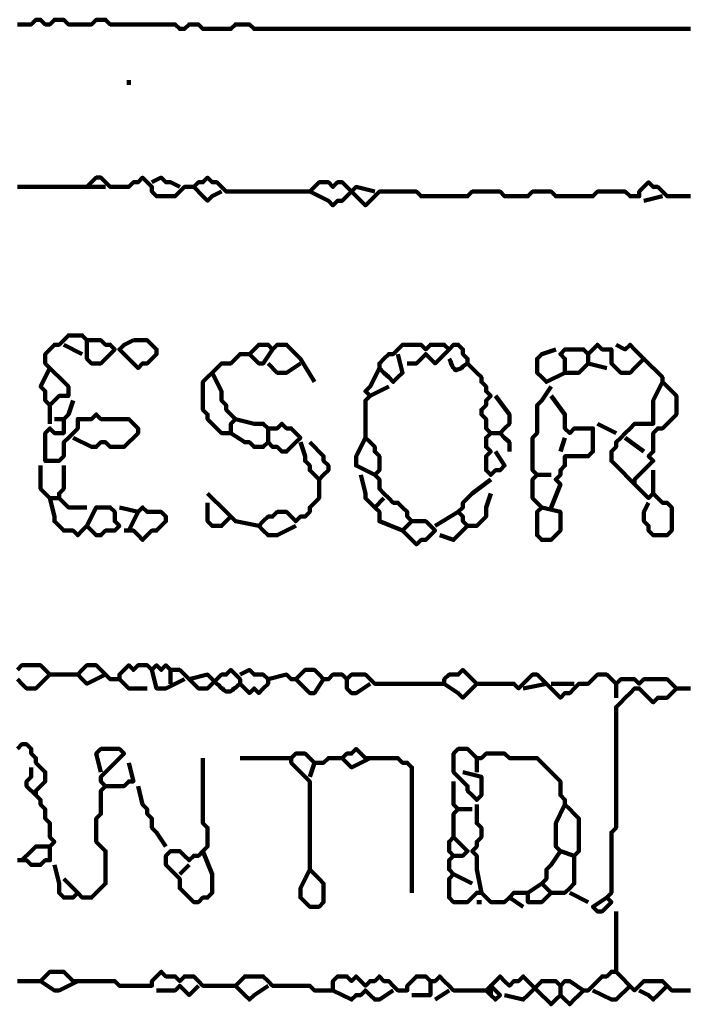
# Model space of a CAD drawing. Header units: metres. Extents: x 1959 to 4131, y 3282 to 4313.
# Tile 54 of 256: x 2126.3 to 2127.63, y 4301.78 to 4303.74. Entities that reach past the tile are written whole.
import ezdxf

# ---------------------------------------------------------------- set-up
doc = ezdxf.new("R2010")
doc.units = ezdxf.units.M
doc.layers.add('P', color=250, linetype='Continuous', lineweight=100)

msp = doc.modelspace()

# ---------------------------------------------------------------- linework, layer by layer
at = {"layer": 'P', "color": 0, "linetype": 'Continuous'}
for points in [[(2126.2907, 4303.7285), (2126.2999, 4303.7285), (2126.3092, 4303.7285), (2126.3184, 4303.7285), (2126.3276, 4303.7378), (2126.3368, 4303.7378), (2126.3461, 4303.7285), (2126.3553, 4303.7285), (2126.3645, 4303.7378), (2126.3738, 4303.7378), (2126.383, 4303.7378), (2126.3922, 4303.7285), (2126.4015, 4303.7285), (2126.4107, 4303.7285), (2126.4199, 4303.7285), (2126.4292, 4303.7285), (2126.4384, 4303.7285), (2126.4476, 4303.7378), (2126.4568, 4303.7378), (2126.4661, 4303.7378), (2126.4753, 4303.7285), (2126.4845, 4303.7285), (2126.4938, 4303.7285), (2126.503, 4303.7285), (2126.5122, 4303.7285), (2126.5215, 4303.7285), (2126.5307, 4303.7285), (2126.5399, 4303.7285), (2126.5492, 4303.7285), (2126.5584, 4303.7285), (2126.5676, 4303.7285), (2126.5768, 4303.7285), (2126.5861, 4303.7285), (2126.5953, 4303.7285), (2126.6045, 4303.7285), (2126.6138, 4303.7193), (2126.623, 4303.7193), (2126.6322, 4303.7285), (2126.6415, 4303.7285), (2126.6507, 4303.7285), (2126.6599, 4303.7193), (2126.6692, 4303.7193), (2126.6784, 4303.7193), (2126.6876, 4303.7193), (2126.6968, 4303.7193), (2126.7061, 4303.7193), (2126.7153, 4303.7193), (2126.7245, 4303.7285), (2126.7338, 4303.7285), (2126.743, 4303.7285), (2126.7522, 4303.7285), (2126.7615, 4303.7193), (2126.7707, 4303.7193), (2126.7799, 4303.7193), (2126.7892, 4303.7193), (2126.7984, 4303.7193), (2126.8076, 4303.7193), (2126.8168, 4303.7193), (2126.8261, 4303.7193), (2126.8353, 4303.7193), (2126.8445, 4303.7193), (2126.8538, 4303.7193), (2126.863, 4303.7193), (2126.8722, 4303.7193), (2126.8815, 4303.7193), (2126.8907, 4303.7193), (2126.8999, 4303.7193), (2126.9092, 4303.7193), (2126.9184, 4303.7193), (2126.9276, 4303.7193), (2126.9368, 4303.7193), (2126.9461, 4303.7193), (2126.9553, 4303.7193), (2126.9645, 4303.7193), (2126.9738, 4303.7193), (2126.983, 4303.7193), (2126.9922, 4303.7193), (2127.0015, 4303.7193), (2127.0107, 4303.7193), (2127.0199, 4303.7193), (2127.0292, 4303.7193), (2127.0384, 4303.7193), (2127.0476, 4303.7193), (2127.0568, 4303.7193), (2127.0661, 4303.7193), (2127.0753, 4303.7193), (2127.0845, 4303.7193), (2127.0938, 4303.7193), (2127.103, 4303.7193), (2127.1122, 4303.7193), (2127.1215, 4303.7193), (2127.1307, 4303.7193), (2127.1399, 4303.7193), (2127.1492, 4303.7193), (2127.1584, 4303.7193), (2127.1676, 4303.7193), (2127.1768, 4303.7193), (2127.1861, 4303.7193), (2127.1953, 4303.7193), (2127.2045, 4303.7193), (2127.2138, 4303.7193), (2127.223, 4303.7193), (2127.2322, 4303.7193), (2127.2415, 4303.7193), (2127.2507, 4303.7193), (2127.2599, 4303.7193), (2127.2692, 4303.7193), (2127.2784, 4303.7193), (2127.2876, 4303.7193), (2127.2968, 4303.7193), (2127.3061, 4303.7193), (2127.3153, 4303.7193), (2127.3245, 4303.7193), (2127.3338, 4303.7193), (2127.343, 4303.7193), (2127.3522, 4303.7193), (2127.3615, 4303.7193), (2127.3707, 4303.7193), (2127.3799, 4303.7193), (2127.3892, 4303.7193), (2127.3984, 4303.7193), (2127.4076, 4303.7193), (2127.4168, 4303.7193), (2127.4261, 4303.7193), (2127.4353, 4303.7193), (2127.4445, 4303.7193), (2127.4538, 4303.7193), (2127.463, 4303.7193), (2127.4722, 4303.7193), (2127.4815, 4303.7193), (2127.4907, 4303.7193), (2127.4999, 4303.7193), (2127.5092, 4303.7193), (2127.5184, 4303.7193), (2127.5276, 4303.7193), (2127.5368, 4303.7193), (2127.5461, 4303.7193), (2127.5553, 4303.7193), (2127.5645, 4303.7193), (2127.5738, 4303.7193), (2127.583, 4303.7193), (2127.5922, 4303.7193), (2127.6015, 4303.7193), (2127.6107, 4303.7193), (2127.6199, 4303.7193), (2127.6292, 4303.7193)], [(2126.5122, 4303.6178), (2126.5122, 4303.6085)], [(2126.2907, 4303.4054), (2126.2999, 4303.4054), (2126.3092, 4303.4054), (2126.3184, 4303.4054), (2126.3276, 4303.4054), (2126.3368, 4303.4054), (2126.3461, 4303.4054), (2126.3553, 4303.4054), (2126.3645, 4303.4054), (2126.3738, 4303.4054), (2126.383, 4303.4054), (2126.3922, 4303.4054), (2126.4015, 4303.4054), (2126.4107, 4303.4054), (2126.4199, 4303.4054), (2126.4292, 4303.4054), (2126.4384, 4303.4147), (2126.4476, 4303.4239), (2126.4568, 4303.4239), (2126.4661, 4303.4147), (2126.4753, 4303.4054), (2126.4845, 4303.4054), (2126.4938, 4303.4054), (2126.503, 4303.4054), (2126.5122, 4303.4054), (2126.5215, 4303.4147), (2126.5307, 4303.4147), (2126.5399, 4303.4239), (2126.5492, 4303.4147), (2126.5584, 4303.4054), (2126.5584, 4303.3962), (2126.5676, 4303.387), (2126.5768, 4303.387), (2126.5861, 4303.387), (2126.5953, 4303.387), (2126.6045, 4303.387), (2126.6138, 4303.3962), (2126.623, 4303.4054), (2126.6322, 4303.4054), (2126.6415, 4303.4054), (2126.6507, 4303.4147), (2126.6599, 4303.4147), (2126.6692, 4303.4239), (2126.6784, 4303.4147), (2126.6876, 4303.4147), (2126.6968, 4303.4054), (2126.7061, 4303.3962), (2126.7153, 4303.3962), (2126.7245, 4303.3962), (2126.7338, 4303.3962), (2126.743, 4303.3962), (2126.7522, 4303.3962), (2126.7615, 4303.3962), (2126.7707, 4303.3962), (2126.7799, 4303.3962), (2126.7892, 4303.3962), (2126.7984, 4303.3962), (2126.8076, 4303.3962), (2126.8168, 4303.3962), (2126.8261, 4303.3962), (2126.8353, 4303.3962), (2126.8445, 4303.3962), (2126.8538, 4303.3962), (2126.863, 4303.3962), (2126.8722, 4303.3962), (2126.8815, 4303.4054), (2126.8907, 4303.4147), (2126.8999, 4303.4147), (2126.9092, 4303.4147), (2126.9184, 4303.4054), (2126.9276, 4303.4147), (2126.9368, 4303.4147), (2126.9461, 4303.4054), (2126.9553, 4303.3962), (2126.9645, 4303.387), (2126.9738, 4303.3778), (2126.983, 4303.3685), (2126.9922, 4303.3778), (2127.0015, 4303.387), (2127.0107, 4303.3962), (2127.0199, 4303.3962), (2127.0292, 4303.3962), (2127.0384, 4303.3962), (2127.0476, 4303.3962), (2127.0568, 4303.3962), (2127.0661, 4303.3962), (2127.0753, 4303.3962), (2127.0845, 4303.3962), (2127.0938, 4303.387), (2127.103, 4303.387), (2127.1122, 4303.387), (2127.1215, 4303.387), (2127.1307, 4303.387), (2127.1399, 4303.387), (2127.1492, 4303.387), (2127.1584, 4303.387), (2127.1676, 4303.387), (2127.1768, 4303.387), (2127.1861, 4303.387), (2127.1953, 4303.3962), (2127.2045, 4303.3962), (2127.2138, 4303.3962), (2127.223, 4303.3962), (2127.2322, 4303.3962), (2127.2415, 4303.3962), (2127.2507, 4303.3962), (2127.2599, 4303.387), (2127.2692, 4303.387), (2127.2784, 4303.387), (2127.2876, 4303.387), (2127.2968, 4303.387), (2127.3061, 4303.387), (2127.3153, 4303.3962), (2127.3245, 4303.3962), (2127.3338, 4303.3962), (2127.343, 4303.3962), (2127.3522, 4303.3962), (2127.3615, 4303.387), (2127.3707, 4303.387), (2127.3799, 4303.387), (2127.3892, 4303.387), (2127.3984, 4303.387), (2127.4076, 4303.387), (2127.4168, 4303.387), (2127.4261, 4303.387), (2127.4353, 4303.387), (2127.4445, 4303.3962), (2127.4538, 4303.3962), (2127.463, 4303.3962), (2127.4722, 4303.3962), (2127.4815, 4303.3962), (2127.4907, 4303.3962), (2127.4999, 4303.3962), (2127.5092, 4303.387), (2127.5184, 4303.387), (2127.5276, 4303.387), (2127.5276, 4303.3962), (2127.5368, 4303.4054), (2127.5461, 4303.4147), (2127.5553, 4303.4054), (2127.5645, 4303.4054), (2127.5738, 4303.3962), (2127.583, 4303.387), (2127.5922, 4303.387), (2127.6015, 4303.387), (2127.6107, 4303.387), (2127.6199, 4303.387), (2127.6292, 4303.387)], [(2126.5584, 4303.4147), (2126.5768, 4303.4239), (2126.5861, 4303.4147), (2126.5953, 4303.4147), (2126.6138, 4303.4054)], [(2126.4292, 4303.4054), (2126.4661, 4303.4054)], [(2126.6415, 4303.4054), (2126.6599, 4303.387), (2126.6692, 4303.3778), (2126.6784, 4303.387), (2126.6968, 4303.3962)], [(2126.8722, 4303.3962), (2126.9092, 4303.3778), (2126.9184, 4303.3685), (2126.9276, 4303.3778), (2126.9368, 4303.3778), (2126.9461, 4303.387), (2126.9553, 4303.3962), (2126.9645, 4303.4054), (2127.0015, 4303.3962)], [(2127.5368, 4303.3778), (2127.5738, 4303.387)], [(2126.3553, 4303.0454), (2126.3368, 4303.0085), (2126.3461, 4302.9993), (2126.3461, 4302.9901), (2126.3461, 4302.9808), (2126.3553, 4302.9716), (2126.3645, 4302.9808), (2126.3738, 4302.9901), (2126.383, 4302.9901), (2126.3922, 4302.9901), (2126.3922, 4302.9993), (2126.3922, 4303.0085), (2126.383, 4303.0178), (2126.3738, 4303.027), (2126.3645, 4303.0362), (2126.3553, 4303.0454), (2126.3461, 4303.0547), (2126.3461, 4303.0639), (2126.3461, 4303.0731), (2126.3553, 4303.0824), (2126.3645, 4303.0916), (2126.3738, 4303.0916), (2126.383, 4303.1008), (2126.3922, 4303.1101), (2126.4015, 4303.1101), (2126.4107, 4303.1101), (2126.4199, 4303.1101), (2126.4292, 4303.1008), (2126.4384, 4303.1008), (2126.4476, 4303.1008), (2126.4568, 4303.1008), (2126.4661, 4303.0916), (2126.4753, 4303.0916), (2126.4845, 4303.0824), (2126.4753, 4303.0731), (2126.4661, 4303.0639), (2126.4568, 4303.0547), (2126.4476, 4303.0547), (2126.4384, 4303.0547), (2126.4292, 4303.0639), (2126.4292, 4303.1008)], [(2126.5215, 4303.1008), (2126.5307, 4303.1008), (2126.5399, 4303.1008), (2126.5492, 4303.1008), (2126.5584, 4303.0916), (2126.5676, 4303.0824), (2126.5676, 4303.0731), (2126.5584, 4303.0639), (2126.5492, 4303.0547), (2126.5399, 4303.0547), (2126.5307, 4303.0454), (2126.5215, 4303.0547), (2126.5122, 4303.0639), (2126.503, 4303.0731), (2126.4938, 4303.0824), (2126.503, 4303.0916), (2126.5215, 4303.1008)], [(2126.383, 4303.0916), (2126.4199, 4303.0731)], [(2126.7984, 4303.0824), (2126.7799, 4303.0547), (2126.7707, 4303.0547), (2126.7615, 4303.0639), (2126.7522, 4303.0731), (2126.7615, 4303.0824), (2126.7707, 4303.0916), (2126.7799, 4303.0916), (2126.7892, 4303.0916), (2126.7984, 4303.0824), (2126.8076, 4303.0916), (2126.8168, 4303.0916), (2126.8261, 4303.0916), (2126.8353, 4303.0824), (2126.8445, 4303.0731), (2126.8538, 4303.0639), (2126.8815, 4303.0178)], [(2127.0476, 4303.0731), (2127.0568, 4303.0362), (2127.0476, 4303.027), (2127.0384, 4303.0178), (2127.0292, 4303.027), (2127.0199, 4303.0362), (2127.0107, 4303.0454), (2127.0107, 4303.0547), (2127.0199, 4303.0639), (2127.0292, 4303.0731), (2127.0384, 4303.0731), (2127.0476, 4303.0824), (2127.0568, 4303.0916), (2127.0661, 4303.0916), (2127.0753, 4303.0916), (2127.0845, 4303.0916), (2127.0938, 4303.0916), (2127.103, 4303.0824), (2127.1122, 4303.0916), (2127.1215, 4303.0916), (2127.1307, 4303.0916), (2127.1399, 4303.0916), (2127.1492, 4303.0824), (2127.1584, 4303.0916), (2127.1676, 4303.0916), (2127.1768, 4303.0824), (2127.1768, 4303.0731), (2127.1861, 4303.0639), (2127.1861, 4303.0547), (2127.1953, 4303.0454), (2127.2045, 4303.0362), (2127.2138, 4303.027), (2127.2138, 4303.0178), (2127.223, 4303.0085), (2127.223, 4302.9993), (2127.2322, 4302.9901), (2127.223, 4302.9808), (2127.223, 4302.9716), (2127.2138, 4302.9624), (2127.2138, 4302.9531), (2127.223, 4302.9439), (2127.223, 4302.9347), (2127.223, 4302.9254), (2127.2322, 4302.9162), (2127.223, 4302.907), (2127.223, 4302.8978), (2127.223, 4302.8885), (2127.2322, 4302.8793), (2127.223, 4302.8701), (2127.223, 4302.8608), (2127.223, 4302.8516), (2127.223, 4302.8424), (2127.2322, 4302.8331), (2127.2415, 4302.8424), (2127.2507, 4302.8424), (2127.2599, 4302.8516), (2127.2415, 4302.8793)], [(2127.1492, 4303.0824), (2127.1215, 4303.0547), (2127.1122, 4303.0639), (2127.103, 4303.0731), (2127.0938, 4303.0639), (2127.0845, 4303.0547), (2127.0661, 4303.0547)], [(2127.3799, 4303.0362), (2127.343, 4303.0178), (2127.3338, 4303.027), (2127.3245, 4303.0362), (2127.3245, 4303.0454), (2127.3245, 4303.0547), (2127.3245, 4303.0639), (2127.3338, 4303.0731), (2127.3615, 4303.0824)], [(2127.463, 4303.0454), (2127.4261, 4303.0547), (2127.4168, 4303.0454), (2127.4076, 4303.0362), (2127.3984, 4303.0362), (2127.3892, 4303.0362), (2127.3799, 4303.0362), (2127.3799, 4303.0454), (2127.3799, 4303.0547), (2127.3799, 4303.0639), (2127.3707, 4303.0731), (2127.3799, 4303.0824), (2127.3892, 4303.0824), (2127.3984, 4303.0824), (2127.4076, 4303.0824), (2127.4168, 4303.0824), (2127.4261, 4303.0731), (2127.4353, 4303.0824), (2127.4445, 4303.0916), (2127.4538, 4303.0824), (2127.463, 4303.0824), (2127.4722, 4303.0824), (2127.4722, 4303.0731), (2127.4722, 4303.0639), (2127.4722, 4303.0547), (2127.4815, 4303.0454), (2127.4907, 4303.0362), (2127.4999, 4303.0362), (2127.5092, 4303.0362), (2127.5184, 4303.0454), (2127.5276, 4303.0547), (2127.5368, 4303.0639), (2127.5276, 4303.0731), (2127.5184, 4303.0824), (2127.5092, 4303.0916), (2127.4999, 4303.0824), (2127.4815, 4303.0916)], [(2126.6784, 4303.0362), (2126.6968, 4302.9993), (2126.6968, 4302.9901), (2126.6968, 4302.9808), (2126.7061, 4302.9716), (2126.7061, 4302.9624), (2126.7153, 4302.9531), (2126.7245, 4302.9439), (2126.7153, 4302.9347), (2126.7153, 4302.9254), (2126.7153, 4302.9162), (2126.7061, 4302.9162), (2126.6968, 4302.9162), (2126.6876, 4302.9254), (2126.6784, 4302.9347), (2126.6692, 4302.9439), (2126.6692, 4302.9531), (2126.6599, 4302.9624), (2126.6599, 4302.9716), (2126.6599, 4302.9808), (2126.6599, 4302.9901), (2126.6599, 4302.9993), (2126.6599, 4303.0085), (2126.6599, 4303.0178), (2126.6692, 4303.027), (2126.6784, 4303.0362), (2126.6876, 4303.0454), (2126.6968, 4303.0547), (2126.7061, 4303.0547), (2126.7153, 4303.0547), (2126.7245, 4303.0639), (2126.7338, 4303.0731), (2126.7522, 4303.0731)], [(2127.1492, 4303.0639), (2127.1522, 4303.0593), (2127.1538, 4303.0547), (2127.1553, 4303.0501), (2127.1568, 4303.047), (2127.1599, 4303.0439), (2127.163, 4303.0408), (2127.1661, 4303.0424), (2127.1707, 4303.0439), (2127.1738, 4303.0454), (2127.1768, 4303.0485), (2127.1815, 4303.0516), (2127.1861, 4303.0547)], [(2127.4261, 4303.0731), (2127.4261, 4303.0547)], [(2127.5368, 4303.0639), (2127.5738, 4303.027), (2127.5738, 4303.0178), (2127.583, 4303.0085), (2127.5922, 4302.9993), (2127.6015, 4302.9901), (2127.6015, 4302.9808), (2127.6015, 4302.9716), (2127.6015, 4302.9624), (2127.6015, 4302.9531), (2127.5922, 4302.9439), (2127.583, 4302.9347), (2127.5738, 4302.9254), (2127.5645, 4302.9254), (2127.5553, 4302.9162), (2127.5553, 4302.907), (2127.5553, 4302.8978), (2127.5553, 4302.8885), (2127.5553, 4302.8793), (2127.5461, 4302.8701), (2127.5553, 4302.8608), (2127.5461, 4302.8516), (2127.5368, 4302.8424), (2127.5276, 4302.8331), (2127.5184, 4302.8239), (2127.5184, 4302.8147), (2127.5276, 4302.8054), (2127.5368, 4302.7962), (2127.5461, 4302.787), (2127.5553, 4302.7962), (2127.5645, 4302.787), (2127.5738, 4302.7778), (2127.583, 4302.7778), (2127.5922, 4302.7685), (2127.5922, 4302.7593), (2127.5922, 4302.7501), (2127.5922, 4302.7408), (2127.5922, 4302.7316), (2127.5922, 4302.7224), (2127.583, 4302.7131), (2127.5738, 4302.7131), (2127.5645, 4302.7131), (2127.5553, 4302.7131), (2127.5461, 4302.7224), (2127.5461, 4302.7316), (2127.5368, 4302.7408), (2127.5368, 4302.7501), (2127.5368, 4302.7593), (2127.5461, 4302.7778)], [(2126.7892, 4303.0547), (2126.8076, 4303.0362), (2126.8168, 4303.0362), (2126.8261, 4303.0362), (2126.8538, 4303.0547)], [(2127.0107, 4303.0454), (2126.9922, 4303.0085), (2126.983, 4302.9993), (2126.9922, 4302.9901), (2126.983, 4302.9808), (2126.983, 4302.9716), (2126.983, 4302.9624), (2126.983, 4302.9531), (2126.983, 4302.9439), (2126.983, 4302.9347), (2126.983, 4302.9254), (2126.983, 4302.9162), (2126.983, 4302.907), (2126.9922, 4302.8978), (2127.0015, 4302.8885), (2127.0015, 4302.8793), (2127.0107, 4302.8701), (2127.0107, 4302.8608), (2127.0107, 4302.8516), (2127.0107, 4302.8424), (2127.0015, 4302.8331), (2127.0107, 4302.8239), (2127.0107, 4302.8147), (2127.0107, 4302.8054), (2127.0199, 4302.7962), (2127.0292, 4302.787), (2127.0384, 4302.7778), (2127.0476, 4302.7778), (2127.0568, 4302.7685), (2127.0661, 4302.7593), (2127.0661, 4302.7501), (2127.0753, 4302.7408), (2127.0661, 4302.7316), (2127.0568, 4302.7224), (2127.0661, 4302.7131), (2127.0753, 4302.7039), (2127.0845, 4302.6947), (2127.0938, 4302.7039), (2127.103, 4302.7039), (2127.1122, 4302.7131), (2127.1215, 4302.7224), (2127.1122, 4302.7316), (2127.103, 4302.7408), (2127.0938, 4302.7408), (2127.0753, 4302.7408)], [(2127.0292, 4303.0085), (2126.9922, 4302.9901)], [(2127.3522, 4303.0085), (2127.3338, 4302.9808), (2127.3245, 4302.9716), (2127.3245, 4302.9624), (2127.3245, 4302.9531), (2127.3245, 4302.9439), (2127.3245, 4302.9347), (2127.3245, 4302.9254), (2127.3245, 4302.9162), (2127.3153, 4302.907), (2127.3153, 4302.8978), (2127.3153, 4302.8885), (2127.3153, 4302.8793), (2127.3153, 4302.8701), (2127.3153, 4302.8608), (2127.3153, 4302.8516), (2127.3153, 4302.8424), (2127.3245, 4302.8331), (2127.3153, 4302.8239), (2127.3153, 4302.8147), (2127.3153, 4302.8054), (2127.3153, 4302.7962), (2127.3153, 4302.787), (2127.3245, 4302.7778), (2127.3338, 4302.7685), (2127.3245, 4302.7593), (2127.3245, 4302.7501), (2127.3245, 4302.7408), (2127.3245, 4302.7316), (2127.3245, 4302.7224), (2127.3245, 4302.7131), (2127.3338, 4302.7039), (2127.343, 4302.7039), (2127.3522, 4302.7039), (2127.3615, 4302.7131), (2127.3707, 4302.7224), (2127.3707, 4302.7316), (2127.3707, 4302.7408), (2127.3707, 4302.7501), (2127.3707, 4302.7593), (2127.3338, 4302.7685)], [(2127.5738, 4303.0178), (2127.5553, 4302.9808), (2127.5553, 4302.9716), (2127.5553, 4302.9624), (2127.5553, 4302.9531), (2127.5553, 4302.9439), (2127.5553, 4302.9347), (2127.5461, 4302.9347), (2127.5368, 4302.9347), (2127.5276, 4302.9347), (2127.5184, 4302.9347), (2127.5092, 4302.9254), (2127.4999, 4302.9162), (2127.4907, 4302.907), (2127.4815, 4302.8978), (2127.4815, 4302.8885), (2127.4722, 4302.8793), (2127.4722, 4302.8701), (2127.4722, 4302.8608), (2127.4815, 4302.8516), (2127.5184, 4302.8147)], [(2126.4015, 4302.9808), (2126.3922, 4302.9531), (2126.383, 4302.9439), (2126.383, 4302.9347), (2126.383, 4302.9254), (2126.383, 4302.9162), (2126.3738, 4302.9162), (2126.3645, 4302.9162), (2126.3553, 4302.9254), (2126.3461, 4302.9162), (2126.3461, 4302.907), (2126.3461, 4302.8978), (2126.3461, 4302.8885), (2126.3461, 4302.8793), (2126.3461, 4302.8701), (2126.3461, 4302.8608), (2126.3553, 4302.8608), (2126.3645, 4302.8608), (2126.3738, 4302.8608), (2126.383, 4302.8701), (2126.383, 4302.8793), (2126.383, 4302.8885), (2126.383, 4302.8978), (2126.3922, 4302.907), (2126.4015, 4302.9162), (2126.4107, 4302.9254), (2126.4107, 4302.9347), (2126.4107, 4302.9439), (2126.4199, 4302.9439), (2126.4292, 4302.9439), (2126.4384, 4302.9439), (2126.4476, 4302.9531), (2126.4568, 4302.9439), (2126.4661, 4302.9439), (2126.4753, 4302.9439), (2126.4845, 4302.9439), (2126.4938, 4302.9439), (2126.503, 4302.9439), (2126.5122, 4302.9439), (2126.5215, 4302.9347), (2126.5307, 4302.9254), (2126.5307, 4302.9162), (2126.5215, 4302.907), (2126.5122, 4302.8978), (2126.503, 4302.8885), (2126.4938, 4302.8885), (2126.4845, 4302.8885), (2126.4753, 4302.8885), (2126.4661, 4302.8978), (2126.4568, 4302.8978), (2126.4476, 4302.8885), (2126.4384, 4302.8885), (2126.4015, 4302.907)], [(2127.2415, 4302.9901), (2127.2692, 4302.9531), (2127.2692, 4302.9439), (2127.2692, 4302.9347), (2127.2599, 4302.9254), (2127.2507, 4302.9162), (2127.2599, 4302.907), (2127.2692, 4302.8978), (2127.2692, 4302.8793)], [(2127.3522, 4302.9901), (2127.3799, 4302.9531), (2127.3799, 4302.9439), (2127.3799, 4302.9347), (2127.3799, 4302.9254), (2127.3892, 4302.9162), (2127.3984, 4302.9254), (2127.4076, 4302.9254), (2127.4168, 4302.9254), (2127.4261, 4302.9254), (2127.4353, 4302.9254), (2127.4353, 4302.9162), (2127.4353, 4302.907), (2127.4353, 4302.8978), (2127.4353, 4302.8885), (2127.4353, 4302.8793), (2127.4261, 4302.8701), (2127.4168, 4302.8701), (2127.4076, 4302.8701), (2127.3984, 4302.8701), (2127.3892, 4302.8701), (2127.3799, 4302.8701), (2127.3799, 4302.8608), (2127.3799, 4302.8516), (2127.3707, 4302.8424), (2127.3707, 4302.8331), (2127.3615, 4302.8239), (2127.3707, 4302.8147), (2127.3522, 4302.7685)], [(2126.3553, 4302.9716), (2126.3553, 4302.9347)], [(2126.3645, 4302.9439), (2126.383, 4302.9439)], [(2126.7245, 4302.9439), (2126.7615, 4302.9347), (2126.7707, 4302.9347), (2126.7799, 4302.9347), (2126.7892, 4302.9254), (2126.7984, 4302.9254), (2126.8076, 4302.9254), (2126.8168, 4302.9347), (2126.8261, 4302.9254), (2126.8353, 4302.9254), (2126.8445, 4302.9162), (2126.8538, 4302.907), (2126.8445, 4302.8978), (2126.8353, 4302.8885), (2126.8261, 4302.8793), (2126.8168, 4302.8793), (2126.8076, 4302.8885), (2126.7984, 4302.8885), (2126.7892, 4302.8978), (2126.7799, 4302.8885), (2126.7707, 4302.8885), (2126.7615, 4302.8885), (2126.7522, 4302.8978), (2126.743, 4302.8978), (2126.7153, 4302.9162)], [(2126.7892, 4302.9254), (2126.7892, 4302.8978)], [(2127.4445, 4302.9347), (2127.4815, 4302.9162)], [(2126.983, 4302.907), (2126.9645, 4302.8701), (2126.9645, 4302.8608), (2126.9645, 4302.8516), (2127.0015, 4302.8331)], [(2127.2322, 4302.9162), (2127.2507, 4302.9162)], [(2127.3799, 4302.907), (2127.3707, 4302.8793)], [(2127.4999, 4302.907), (2127.5368, 4302.8793)], [(2126.8722, 4302.8978), (2126.8999, 4302.8701), (2126.8999, 4302.8608), (2126.9092, 4302.8516), (2126.9092, 4302.8424), (2126.8999, 4302.8331), (2126.8907, 4302.8239), (2126.8815, 4302.8331), (2126.8722, 4302.8424), (2126.8722, 4302.8516), (2126.863, 4302.8608), (2126.863, 4302.8701), (2126.8538, 4302.8978)], [(2126.3368, 4302.8516), (2126.3368, 4302.8147), (2126.3368, 4302.8054), (2126.3461, 4302.7962), (2126.3553, 4302.787), (2126.3645, 4302.787), (2126.3738, 4302.787), (2126.3738, 4302.7962), (2126.383, 4302.8054), (2126.383, 4302.8147), (2126.383, 4302.8239), (2126.383, 4302.8331), (2126.383, 4302.8516)], [(2126.8907, 4302.8239), (2126.8907, 4302.787), (2126.8815, 4302.7778), (2126.8722, 4302.7685), (2126.8722, 4302.7593), (2126.863, 4302.7501), (2126.8538, 4302.7501), (2126.8445, 4302.7408), (2126.8353, 4302.7501), (2126.8261, 4302.7593), (2126.8168, 4302.7593), (2126.8076, 4302.7593), (2126.7984, 4302.7501), (2126.7892, 4302.7501), (2126.7799, 4302.7408), (2126.7707, 4302.7316), (2126.7799, 4302.7224), (2126.7892, 4302.7131), (2126.7984, 4302.7131), (2126.8076, 4302.7131), (2126.8445, 4302.7316)], [(2126.9738, 4302.8331), (2126.983, 4302.7962), (2126.983, 4302.787), (2126.9922, 4302.7778), (2127.0015, 4302.7685), (2127.0107, 4302.7593), (2127.0107, 4302.7501), (2127.0107, 4302.7408), (2127.0568, 4302.7224)], [(2127.2322, 4302.8239), (2127.1953, 4302.7962), (2127.1861, 4302.787), (2127.1768, 4302.7778), (2127.1768, 4302.7685), (2127.1676, 4302.7593), (2127.1768, 4302.7501), (2127.1768, 4302.7408), (2127.1861, 4302.7316), (2127.1768, 4302.7224), (2127.1676, 4302.7131), (2127.1584, 4302.7039), (2127.1307, 4302.7131)], [(2127.3245, 4302.8331), (2127.3522, 4302.8331)], [(2127.5553, 4302.8424), (2127.5553, 4302.7962)], [(2126.3553, 4302.787), (2126.3645, 4302.7501), (2126.3645, 4302.7408), (2126.3738, 4302.7316), (2126.383, 4302.7224), (2126.3922, 4302.7224), (2126.4015, 4302.7224), (2126.4107, 4302.7131), (2126.4199, 4302.7224), (2126.4292, 4302.7316), (2126.4384, 4302.7224), (2126.4476, 4302.7131), (2126.4568, 4302.7131), (2126.4661, 4302.7224), (2126.4753, 4302.7224), (2126.4845, 4302.7224), (2126.4938, 4302.7316), (2126.4845, 4302.7408), (2126.4845, 4302.7501), (2126.4845, 4302.7593), (2126.4753, 4302.7685), (2126.4661, 4302.7685), (2126.4568, 4302.7685), (2126.4476, 4302.7685), (2126.4292, 4302.7316)], [(2126.3738, 4302.787), (2126.3922, 4302.7685), (2126.4015, 4302.7685), (2126.4107, 4302.7685), (2126.4292, 4302.7685)], [(2126.6692, 4302.7962), (2126.7061, 4302.7593), (2126.7153, 4302.7501), (2126.7245, 4302.7408), (2126.7707, 4302.7316)], [(2127.0199, 4302.787), (2127.0015, 4302.7685)], [(2127.2322, 4302.7962), (2127.223, 4302.7685), (2127.223, 4302.7593), (2127.223, 4302.7501), (2127.2138, 4302.7408), (2127.2045, 4302.7316), (2127.1861, 4302.7316)], [(2126.4938, 4302.7685), (2126.5307, 4302.7593), (2126.5399, 4302.7685), (2126.5492, 4302.7593), (2126.5584, 4302.7593), (2126.5676, 4302.7593), (2126.5768, 4302.7593), (2126.5861, 4302.7501), (2126.5861, 4302.7408), (2126.5768, 4302.7316), (2126.5676, 4302.7224), (2126.5584, 4302.7224), (2126.5492, 4302.7131), (2126.5399, 4302.7039), (2126.5307, 4302.7131), (2126.5215, 4302.7224), (2126.503, 4302.7224)], [(2126.6692, 4302.7778), (2126.6692, 4302.7501), (2126.6692, 4302.7408), (2126.6784, 4302.7316), (2126.6876, 4302.7316), (2126.6968, 4302.7316), (2126.7153, 4302.7501)], [(2126.5307, 4302.7593), (2126.5122, 4302.7224)], [(2127.1215, 4302.7316), (2127.1676, 4302.7593)], [(2126.2907, 4302.4454), (2126.2999, 4302.4547), (2126.3092, 4302.4547), (2126.3184, 4302.4547), (2126.3276, 4302.4547), (2126.3368, 4302.4547), (2126.3461, 4302.4454), (2126.3553, 4302.4362), (2126.3461, 4302.427), (2126.3368, 4302.4178), (2126.3276, 4302.4085), (2126.3184, 4302.4085), (2126.3092, 4302.4085), (2126.2999, 4302.4178), (2126.2907, 4302.427)], [(2126.4661, 4302.4362), (2126.4292, 4302.4178), (2126.4199, 4302.427), (2126.4107, 4302.4362), (2126.4199, 4302.4454), (2126.4292, 4302.4547), (2126.4384, 4302.4547), (2126.4476, 4302.4547), (2126.4568, 4302.4454), (2126.4661, 4302.4362), (2126.4753, 4302.427), (2126.4845, 4302.427), (2126.4938, 4302.427), (2126.4938, 4302.4362), (2126.503, 4302.4454), (2126.5122, 4302.4547), (2126.5215, 4302.4454), (2126.5307, 4302.4547), (2126.5399, 4302.4547), (2126.5492, 4302.4547), (2126.5584, 4302.4454), (2126.5676, 4302.4547), (2126.5768, 4302.4454), (2126.5861, 4302.4547), (2126.5953, 4302.4454), (2126.6045, 4302.4454), (2126.6138, 4302.4454), (2126.623, 4302.4362), (2126.6322, 4302.427), (2126.6415, 4302.4178), (2126.6507, 4302.4085), (2126.6599, 4302.4085), (2126.6692, 4302.4085), (2126.6784, 4302.4178), (2126.6876, 4302.427), (2126.6968, 4302.4362), (2126.7061, 4302.4362), (2126.7153, 4302.4454), (2126.7245, 4302.4362), (2126.7338, 4302.427), (2126.7338, 4302.4178), (2126.743, 4302.4085), (2126.7522, 4302.3993), (2126.7615, 4302.4085), (2126.7707, 4302.3993), (2126.7799, 4302.4085), (2126.7892, 4302.4178), (2126.7892, 4302.427), (2126.7799, 4302.4362), (2126.7707, 4302.4362), (2126.7615, 4302.4362), (2126.7522, 4302.4454), (2126.7338, 4302.4362)], [(2126.3553, 4302.4362), (2126.3738, 4302.4362), (2126.383, 4302.4362), (2126.3922, 4302.4362), (2126.4107, 4302.4362)], [(2126.5584, 4302.4454), (2126.5676, 4302.4085), (2126.5768, 4302.4085), (2126.5861, 4302.4085), (2126.623, 4302.427)], [(2126.5953, 4302.4454), (2126.5953, 4302.4178)], [(2126.6322, 4302.427), (2126.6692, 4302.4362), (2126.6784, 4302.427), (2126.6876, 4302.4178), (2126.6922, 4302.4147), (2126.6953, 4302.4101), (2126.6984, 4302.4085), (2126.7015, 4302.4054), (2126.7061, 4302.4024), (2126.7107, 4302.4024), (2126.7138, 4302.4024), (2126.7184, 4302.4054), (2126.7215, 4302.4085), (2126.7245, 4302.4101), (2126.7292, 4302.4147), (2126.7338, 4302.4178)], [(2126.7892, 4302.427), (2126.8261, 4302.4362), (2126.8353, 4302.427), (2126.8445, 4302.427), (2126.8538, 4302.4362), (2126.863, 4302.4454), (2126.8722, 4302.4454), (2126.8815, 4302.4454), (2126.8907, 4302.4362), (2126.8999, 4302.427), (2126.9092, 4302.427), (2126.9184, 4302.4362), (2126.9276, 4302.4362), (2126.9368, 4302.4362), (2126.9461, 4302.427), (2126.9553, 4302.4362), (2126.9645, 4302.4362), (2126.9738, 4302.4362), (2126.983, 4302.4362), (2126.9922, 4302.427), (2127.0015, 4302.4178), (2127.0107, 4302.4178), (2127.0199, 4302.4178), (2127.0292, 4302.4178), (2127.0384, 4302.4178), (2127.0476, 4302.4178), (2127.0568, 4302.4178), (2127.0661, 4302.4178), (2127.0753, 4302.4178), (2127.0845, 4302.4178), (2127.0938, 4302.4178), (2127.103, 4302.4178), (2127.1122, 4302.4178), (2127.1215, 4302.4178), (2127.1307, 4302.4178), (2127.1399, 4302.4178), (2127.1399, 4302.427), (2127.1492, 4302.4362), (2127.1584, 4302.4362), (2127.1676, 4302.4362), (2127.1768, 4302.4454), (2127.1861, 4302.4362), (2127.1953, 4302.427), (2127.2045, 4302.4178), (2127.1953, 4302.4085), (2127.1861, 4302.3993), (2127.1768, 4302.3901), (2127.1676, 4302.3993), (2127.1399, 4302.4178)], [(2127.2045, 4302.4178), (2127.2415, 4302.4178), (2127.2507, 4302.4178), (2127.2599, 4302.4178), (2127.2692, 4302.4178), (2127.2784, 4302.4178), (2127.2876, 4302.4085), (2127.2968, 4302.4178), (2127.3061, 4302.427), (2127.3153, 4302.4362), (2127.3245, 4302.4362), (2127.3338, 4302.427), (2127.343, 4302.4178), (2127.3522, 4302.4085), (2127.3615, 4302.3993), (2127.3707, 4302.3901), (2127.3799, 4302.3993), (2127.3892, 4302.3993), (2127.3984, 4302.4085), (2127.4076, 4302.4178), (2127.4168, 4302.4178), (2127.4261, 4302.4178), (2127.4353, 4302.427), (2127.4445, 4302.4362), (2127.4538, 4302.4362), (2127.463, 4302.4362), (2127.4722, 4302.427), (2127.4815, 4302.4178), (2127.4907, 4302.427), (2127.4999, 4302.427), (2127.5092, 4302.427), (2127.5184, 4302.427), (2127.5276, 4302.4178), (2127.5368, 4302.427), (2127.5461, 4302.427), (2127.5553, 4302.427), (2127.5645, 4302.427), (2127.5738, 4302.427), (2127.583, 4302.427), (2127.5922, 4302.4178), (2127.6015, 4302.4085), (2127.5922, 4302.3993), (2127.583, 4302.3901), (2127.5738, 4302.3901), (2127.5645, 4302.3901), (2127.5553, 4302.3808), (2127.5461, 4302.3901), (2127.5368, 4302.3993), (2127.5276, 4302.4085), (2127.5184, 4302.4085), (2127.5092, 4302.3993), (2127.4999, 4302.3901), (2127.4907, 4302.3808), (2127.4815, 4302.3716), (2127.4815, 4302.3624), (2127.4815, 4302.3531), (2127.4815, 4302.3439), (2127.4815, 4302.3347), (2127.4815, 4302.3254), (2127.4815, 4302.3162), (2127.4815, 4302.307), (2127.4815, 4302.2978), (2127.4815, 4302.2885), (2127.4815, 4302.2793), (2127.4815, 4302.2701), (2127.4815, 4302.2608), (2127.4815, 4302.2516), (2127.4815, 4302.2424), (2127.4815, 4302.2331), (2127.4815, 4302.2239), (2127.4815, 4302.2147), (2127.4815, 4302.2054), (2127.4815, 4302.1962), (2127.4815, 4302.187), (2127.4815, 4302.1778), (2127.4815, 4302.1685), (2127.4815, 4302.1593), (2127.4815, 4302.1501), (2127.4815, 4302.1408), (2127.4815, 4302.1316), (2127.4722, 4302.1224), (2127.4722, 4302.1131), (2127.4722, 4302.1039), (2127.4722, 4302.0947), (2127.4722, 4302.0854), (2127.4722, 4302.0762), (2127.4722, 4302.067), (2127.4722, 4302.0578), (2127.4722, 4302.0485), (2127.4722, 4302.0393), (2127.4722, 4302.0301), (2127.4722, 4302.0208), (2127.4722, 4302.0116), (2127.4722, 4302.0024), (2127.463, 4301.9931), (2127.4722, 4301.9839), (2127.463, 4301.9747), (2127.4538, 4301.9654), (2127.4445, 4301.9654), (2127.4353, 4301.9747), (2127.463, 4301.9931)], [(2126.4938, 4302.427), (2126.5122, 4302.4085), (2126.5215, 4302.4085), (2126.5307, 4302.4085), (2126.5492, 4302.4085)], [(2126.8445, 4302.427), (2126.8722, 4302.3993), (2126.8815, 4302.3993), (2126.8999, 4302.427)], [(2126.9461, 4302.427), (2126.9461, 4302.4085), (2126.9553, 4302.3993), (2126.9645, 4302.3993), (2126.9922, 4302.4178)], [(2127.343, 4302.4178), (2127.2968, 4302.4085)], [(2127.3522, 4302.4178), (2127.3984, 4302.4178)], [(2127.4815, 4302.4178), (2127.4815, 4302.3901)], [(2127.6292, 4302.4085), (2127.6015, 4302.4085)], [(2126.2907, 4302.2885), (2126.2999, 4302.2978), (2126.3092, 4302.2978), (2126.3184, 4302.2885), (2126.3184, 4302.2793), (2126.3276, 4302.2701), (2126.3276, 4302.2608), (2126.3368, 4302.2516), (2126.3461, 4302.2424), (2126.3461, 4302.2331), (2126.3461, 4302.2239), (2126.3368, 4302.2147), (2126.3276, 4302.2054), (2126.3276, 4302.1962), (2126.3368, 4302.187), (2126.3368, 4302.1778), (2126.3461, 4302.1685), (2126.3461, 4302.1593), (2126.3461, 4302.1501), (2126.3553, 4302.1408), (2126.3553, 4302.1316), (2126.3553, 4302.1224), (2126.3553, 4302.1131), (2126.3645, 4302.1039), (2126.3553, 4302.0947), (2126.3553, 4302.0854), (2126.3553, 4302.0762), (2126.3553, 4302.067), (2126.3461, 4302.067), (2126.3368, 4302.0578), (2126.3276, 4302.0578), (2126.3184, 4302.0578), (2126.3092, 4302.067), (2126.2999, 4302.067), (2126.2907, 4302.067)], [(2126.4568, 4302.2424), (2126.4476, 4302.2793), (2126.4568, 4302.2885), (2126.4661, 4302.2885), (2126.4753, 4302.2885), (2126.4845, 4302.2885), (2126.4938, 4302.2885), (2126.503, 4302.2793), (2126.4938, 4302.2701), (2126.4845, 4302.2608), (2126.4753, 4302.2516), (2126.4661, 4302.2424), (2126.4568, 4302.2331), (2126.4568, 4302.2239), (2126.4661, 4302.2147), (2126.4568, 4302.2054), (2126.4568, 4302.1962), (2126.4568, 4302.187), (2126.4568, 4302.1778), (2126.4568, 4302.1685), (2126.4568, 4302.1593), (2126.4476, 4302.1501), (2126.4476, 4302.1408), (2126.4476, 4302.1316), (2126.4476, 4302.1224), (2126.4476, 4302.1131), (2126.4476, 4302.1039), (2126.4568, 4302.0947), (2126.4661, 4302.0854), (2126.4661, 4302.0762), (2126.4661, 4302.067), (2126.4661, 4302.0578), (2126.4661, 4302.0485), (2126.4661, 4302.0393), (2126.4661, 4302.0301), (2126.4661, 4302.0208), (2126.4568, 4302.0116), (2126.4476, 4302.0024), (2126.4384, 4301.9931), (2126.4292, 4301.9931), (2126.4199, 4301.9931), (2126.4107, 4302.0024), (2126.4015, 4301.9931), (2126.3922, 4301.9931), (2126.383, 4301.9931), (2126.3738, 4302.0024), (2126.3738, 4302.0116), (2126.3738, 4302.0208), (2126.3645, 4302.0578)], [(2126.8722, 4302.0485), (2126.8538, 4302.0116), (2126.8538, 4302.0024), (2126.8538, 4301.9931), (2126.863, 4301.9839), (2126.8722, 4301.9747), (2126.8815, 4301.9747), (2126.8907, 4301.9747), (2126.8999, 4301.9839), (2126.8999, 4301.9931), (2126.8999, 4302.0024), (2126.8999, 4302.0116), (2126.8999, 4302.0208), (2126.8907, 4302.0301), (2126.8815, 4302.0393), (2126.8722, 4302.0485), (2126.8722, 4302.0578), (2126.8722, 4302.067), (2126.8722, 4302.0762), (2126.8722, 4302.0854), (2126.8722, 4302.0947), (2126.8722, 4302.1039), (2126.8722, 4302.1131), (2126.8722, 4302.1224), (2126.8722, 4302.1316), (2126.8722, 4302.1408), (2126.8722, 4302.1501), (2126.8722, 4302.1593), (2126.8722, 4302.1685), (2126.8722, 4302.1778), (2126.8722, 4302.187), (2126.8722, 4302.1962), (2126.8722, 4302.2054), (2126.8722, 4302.2147), (2126.8722, 4302.2239), (2126.863, 4302.2331), (2126.8538, 4302.2424), (2126.8445, 4302.2516), (2126.8353, 4302.2608), (2126.8353, 4302.2701), (2126.8445, 4302.2793), (2126.8538, 4302.2793), (2126.863, 4302.2793), (2126.8722, 4302.2701), (2126.8815, 4302.2608), (2126.8907, 4302.2608), (2126.8999, 4302.2608), (2126.9092, 4302.2701), (2126.9368, 4302.2701)], [(2126.9922, 4302.2701), (2126.9553, 4302.2516), (2126.9461, 4302.2608), (2126.9368, 4302.2701), (2126.9461, 4302.2793), (2126.9553, 4302.2793), (2126.9645, 4302.2885), (2126.9738, 4302.2793), (2126.983, 4302.2701), (2126.9922, 4302.2701), (2127.0015, 4302.2701), (2127.0107, 4302.2701), (2127.0199, 4302.2701), (2127.0292, 4302.2701), (2127.0384, 4302.2701), (2127.0476, 4302.2701), (2127.0568, 4302.2608), (2127.0661, 4302.2608), (2127.0753, 4302.2516), (2127.0753, 4302.2424), (2127.0753, 4302.2331), (2127.0753, 4302.2239), (2127.0753, 4302.2147), (2127.0753, 4302.2054), (2127.0753, 4302.1962), (2127.0753, 4302.187), (2127.0753, 4302.1778), (2127.0753, 4302.1685), (2127.0753, 4302.1593), (2127.0753, 4302.1501), (2127.0753, 4302.1408), (2127.0753, 4302.1316), (2127.0753, 4302.1224), (2127.0753, 4302.1131), (2127.0753, 4302.1039), (2127.0753, 4302.0947), (2127.0753, 4302.0854), (2127.0753, 4302.0762), (2127.0753, 4302.067), (2127.0753, 4302.0578), (2127.0753, 4302.0485), (2127.0753, 4302.0393), (2127.0753, 4302.0301), (2127.0753, 4302.0208), (2127.0753, 4302.0024)], [(2127.1768, 4302.2424), (2127.2138, 4302.2331), (2127.2138, 4302.2239), (2127.2138, 4302.2147), (2127.2138, 4302.2054), (2127.2138, 4302.1962), (2127.2045, 4302.187), (2127.1953, 4302.1962), (2127.1861, 4302.2054), (2127.1861, 4302.2147), (2127.1768, 4302.2239), (2127.1676, 4302.2331), (2127.1584, 4302.2424), (2127.1584, 4302.2516), (2127.1584, 4302.2608), (2127.1584, 4302.2701), (2127.1584, 4302.2793), (2127.1676, 4302.2885), (2127.1768, 4302.2885), (2127.1861, 4302.2885), (2127.1953, 4302.2793), (2127.2045, 4302.2701), (2127.2138, 4302.2701), (2127.223, 4302.2793), (2127.2322, 4302.2793), (2127.2415, 4302.2793), (2127.2507, 4302.2793), (2127.2599, 4302.2793), (2127.2692, 4302.2701), (2127.2784, 4302.2701), (2127.2876, 4302.2701), (2127.2968, 4302.2701), (2127.3061, 4302.2701), (2127.3153, 4302.2701), (2127.3245, 4302.2701), (2127.3338, 4302.2608), (2127.343, 4302.2516), (2127.3522, 4302.2424), (2127.3615, 4302.2331), (2127.3707, 4302.2239), (2127.3707, 4302.2147), (2127.3707, 4302.2054), (2127.3707, 4302.1962), (2127.3799, 4302.187), (2127.3799, 4302.1778), (2127.3892, 4302.1685), (2127.3984, 4302.1593), (2127.4076, 4302.1501), (2127.4076, 4302.1408), (2127.4076, 4302.1316), (2127.4076, 4302.1224), (2127.4076, 4302.1131), (2127.4076, 4302.1039), (2127.4076, 4302.0947), (2127.4076, 4302.0854), (2127.3984, 4302.0762), (2127.3984, 4302.067), (2127.3984, 4302.0578), (2127.3984, 4302.0485), (2127.3984, 4302.0393), (2127.3984, 4302.0301), (2127.3984, 4302.0208), (2127.3892, 4302.0116), (2127.3799, 4302.0024), (2127.3707, 4302.0024), (2127.3615, 4302.0024), (2127.3522, 4302.0024), (2127.343, 4301.9931), (2127.3338, 4301.9839), (2127.3245, 4301.9839), (2127.3153, 4301.9839), (2127.3061, 4301.9839), (2127.3061, 4301.9931), (2127.3061, 4302.0024), (2127.2968, 4302.0024), (2127.2876, 4302.0024), (2127.2784, 4302.0024), (2127.2692, 4301.9931), (2127.2599, 4301.9839), (2127.2507, 4301.9839), (2127.2415, 4301.9839), (2127.2322, 4301.9839), (2127.223, 4301.9931), (2127.2138, 4302.0024), (2127.2045, 4302.0024), (2127.1953, 4301.9931), (2127.1861, 4301.9839), (2127.1768, 4301.9839), (2127.1676, 4301.9839), (2127.1584, 4301.9839), (2127.1492, 4301.9931), (2127.1492, 4302.0024), (2127.1492, 4302.0116), (2127.1492, 4302.0208), (2127.1492, 4302.0301), (2127.1584, 4302.0393), (2127.1492, 4302.0485), (2127.1492, 4302.0578), (2127.1492, 4302.067), (2127.1584, 4302.0762), (2127.1492, 4302.0854), (2127.1492, 4302.0947), (2127.1492, 4302.1039), (2127.1584, 4302.1131), (2127.1676, 4302.1039), (2127.1768, 4302.0947), (2127.1861, 4302.0854), (2127.1768, 4302.0762), (2127.1584, 4302.0762)], [(2126.5122, 4302.2608), (2126.5215, 4302.2239), (2126.5122, 4302.2239), (2126.503, 4302.2147), (2126.4661, 4302.2147)], [(2126.6599, 4302.2701), (2126.6599, 4302.2331), (2126.6599, 4302.2239), (2126.6599, 4302.2147), (2126.6599, 4302.2054), (2126.6599, 4302.1962), (2126.6599, 4302.187), (2126.6599, 4302.1778), (2126.6599, 4302.1685), (2126.6599, 4302.1593), (2126.6599, 4302.1501), (2126.6599, 4302.1408), (2126.6692, 4302.1316), (2126.6692, 4302.1224), (2126.6692, 4302.1131), (2126.6692, 4302.1039), (2126.6692, 4302.0947), (2126.6599, 4302.0854), (2126.6507, 4302.0762), (2126.6415, 4302.0762), (2126.6322, 4302.067), (2126.623, 4302.0762), (2126.6138, 4302.0854), (2126.6045, 4302.0854), (2126.5953, 4302.0854), (2126.5861, 4302.0762), (2126.5861, 4302.067), (2126.5861, 4302.0578), (2126.5953, 4302.0485), (2126.6045, 4302.0393), (2126.6138, 4302.0301), (2126.6138, 4302.0208), (2126.6138, 4302.0116), (2126.623, 4302.0024), (2126.6322, 4301.9931), (2126.6415, 4301.9839), (2126.6507, 4301.9839), (2126.6599, 4301.9931), (2126.6692, 4301.9931), (2126.6784, 4302.0024), (2126.6784, 4302.0116), (2126.6784, 4302.0208), (2126.6784, 4302.0301), (2126.6784, 4302.0393), (2126.6599, 4302.0854)], [(2126.7338, 4302.2701), (2126.7707, 4302.2701), (2126.7799, 4302.2701), (2126.7892, 4302.2701), (2126.8353, 4302.2701)], [(2126.8815, 4302.2608), (2126.8722, 4302.2331)], [(2127.2045, 4302.2701), (2127.2045, 4302.2424)], [(2126.3184, 4302.2516), (2126.3184, 4302.2331), (2126.3092, 4302.2239), (2126.3092, 4302.2147), (2126.3276, 4302.1962)], [(2127.1584, 4302.2239), (2127.1584, 4302.187), (2127.1584, 4302.1778), (2127.1676, 4302.1685), (2127.1584, 4302.1593), (2127.1584, 4302.1501), (2127.1584, 4302.1408), (2127.1584, 4302.1316), (2127.1584, 4302.1131)], [(2126.5307, 4302.2147), (2126.5399, 4302.1778), (2126.5492, 4302.1685), (2126.5492, 4302.1593), (2126.5584, 4302.1501), (2126.5584, 4302.1408), (2126.5584, 4302.1316), (2126.5676, 4302.1224), (2126.5861, 4302.0947)], [(2127.1676, 4302.1685), (2127.1953, 4302.1685)], [(2127.2045, 4302.1778), (2127.2045, 4302.1408), (2127.2138, 4302.1316), (2127.2138, 4302.1224), (2127.2138, 4302.1131), (2127.2045, 4302.1039), (2127.2045, 4302.0947), (2127.1953, 4302.0854), (2127.2045, 4302.0762), (2127.2045, 4302.067), (2127.2045, 4302.0578), (2127.2045, 4302.0485), (2127.2138, 4302.0024)], [(2127.3799, 4302.1778), (2127.3615, 4302.1408), (2127.3615, 4302.1316), (2127.3615, 4302.1224), (2127.3615, 4302.1131), (2127.3615, 4302.1039), (2127.3615, 4302.0947), (2127.3707, 4302.0854), (2127.3984, 4302.0762)], [(2126.2999, 4302.067), (2126.3184, 4302.0854), (2126.3276, 4302.0947), (2126.3368, 4302.0947), (2126.3553, 4302.0947)], [(2127.3707, 4302.0854), (2127.3522, 4302.0578), (2127.343, 4302.0485), (2127.343, 4302.0393), (2127.343, 4302.0301), (2127.3338, 4302.0208), (2127.3522, 4302.0024)], [(2126.6322, 4302.0578), (2126.6138, 4302.0393)], [(2126.383, 4302.0301), (2126.4107, 4302.0024)], [(2127.1584, 4302.0393), (2127.1953, 4302.0208)], [(2127.3061, 4302.0024), (2127.3338, 4302.0208)], [(2127.3892, 4302.0024), (2127.4261, 4301.9839)], [(2127.2045, 4301.9839), (2127.2138, 4301.9839)], [(2127.2692, 4301.9931), (2127.2968, 4301.9747)], [(2127.4815, 4301.9654), (2127.4815, 4301.9285), (2127.4815, 4301.9193), (2127.4815, 4301.9101), (2127.4815, 4301.9008), (2127.4815, 4301.8916), (2127.4815, 4301.8824), (2127.4815, 4301.8731), (2127.4815, 4301.8639), (2127.4815, 4301.8547), (2127.4815, 4301.8454), (2127.4722, 4301.8454), (2127.463, 4301.8362), (2127.4538, 4301.8362), (2127.4445, 4301.827), (2127.4353, 4301.8178), (2127.4261, 4301.8085), (2127.4168, 4301.8085), (2127.4076, 4301.7993), (2127.3984, 4301.7901), (2127.3892, 4301.7808), (2127.3799, 4301.7901), (2127.3707, 4301.7993), (2127.3615, 4301.7901), (2127.3522, 4301.7808), (2127.343, 4301.7901), (2127.3338, 4301.7993), (2127.3245, 4301.8085), (2127.3153, 4301.8178), (2127.3061, 4301.827), (2127.2968, 4301.8362), (2127.2876, 4301.827), (2127.2784, 4301.827), (2127.2692, 4301.8178), (2127.2599, 4301.827), (2127.2507, 4301.8362), (2127.2415, 4301.827), (2127.2322, 4301.8178), (2127.223, 4301.8085), (2127.2322, 4301.7993), (2127.2415, 4301.7901), (2127.2507, 4301.7993), (2127.2415, 4301.8085), (2127.2322, 4301.8178), (2127.2322, 4301.7993)], [(2126.2907, 4301.827), (2126.2999, 4301.827), (2126.3092, 4301.827), (2126.3184, 4301.827), (2126.3276, 4301.827), (2126.3368, 4301.827), (2126.3461, 4301.8362), (2126.3553, 4301.8454), (2126.3645, 4301.8454), (2126.3738, 4301.8454), (2126.383, 4301.8454), (2126.3922, 4301.8362), (2126.4015, 4301.827), (2126.4107, 4301.827), (2126.4199, 4301.827), (2126.4292, 4301.827), (2126.4384, 4301.827), (2126.4476, 4301.827), (2126.4568, 4301.827), (2126.4661, 4301.827), (2126.4753, 4301.827), (2126.4845, 4301.827), (2126.4938, 4301.8178), (2126.503, 4301.8178), (2126.5122, 4301.8178), (2126.5215, 4301.8178), (2126.5307, 4301.8178), (2126.5399, 4301.8178), (2126.5492, 4301.8178), (2126.5584, 4301.8178), (2126.5584, 4301.827), (2126.5676, 4301.8362), (2126.5768, 4301.8454), (2126.5861, 4301.8362), (2126.5953, 4301.8362), (2126.6045, 4301.8362), (2126.6138, 4301.827), (2126.623, 4301.8362), (2126.6322, 4301.8362), (2126.6415, 4301.8362), (2126.6507, 4301.827), (2126.6599, 4301.8178), (2126.6692, 4301.8178), (2126.6784, 4301.8178), (2126.6876, 4301.8178), (2126.6968, 4301.8178), (2126.7061, 4301.8178), (2126.7153, 4301.8178), (2126.7245, 4301.8178), (2126.7338, 4301.827), (2126.743, 4301.8362), (2126.7522, 4301.8362), (2126.7615, 4301.8362), (2126.7707, 4301.8362), (2126.7799, 4301.8362), (2126.7892, 4301.827), (2126.7984, 4301.8178), (2126.8076, 4301.8178), (2126.8168, 4301.8178), (2126.8261, 4301.8178), (2126.8353, 4301.8178), (2126.8445, 4301.8178), (2126.8538, 4301.8178), (2126.863, 4301.8178), (2126.8722, 4301.8178), (2126.8815, 4301.8085), (2126.8907, 4301.8085), (2126.8999, 4301.8085), (2126.9092, 4301.8085), (2126.9184, 4301.8085), (2126.9184, 4301.8178), (2126.9184, 4301.827), (2126.9276, 4301.8362), (2126.9368, 4301.8362), (2126.9461, 4301.8362), (2126.9553, 4301.827), (2126.9645, 4301.8362), (2126.9738, 4301.827), (2126.983, 4301.8178), (2126.9922, 4301.827), (2127.0015, 4301.827), (2127.0107, 4301.8362), (2127.0199, 4301.827), (2127.0292, 4301.827), (2127.0384, 4301.8178), (2127.0476, 4301.8085), (2127.0568, 4301.8085), (2127.0661, 4301.8085), (2127.0661, 4301.8178), (2127.0753, 4301.827), (2127.0845, 4301.8362), (2127.0938, 4301.8362), (2127.103, 4301.8362), (2127.1122, 4301.827), (2127.1215, 4301.827), (2127.1307, 4301.8362), (2127.1399, 4301.827), (2127.1492, 4301.8178), (2127.1584, 4301.8085), (2127.1676, 4301.8085), (2127.1768, 4301.8085), (2127.1861, 4301.8085), (2127.223, 4301.8085)], [(2127.4815, 4301.8454), (2127.5184, 4301.8085), (2127.5276, 4301.8178), (2127.5368, 4301.827), (2127.5461, 4301.827), (2127.5553, 4301.827), (2127.5645, 4301.827), (2127.5738, 4301.827), (2127.583, 4301.8178), (2127.5922, 4301.8085), (2127.6015, 4301.8085), (2127.6107, 4301.8085), (2127.6199, 4301.8085), (2127.6292, 4301.8085)], [(2126.3368, 4301.827), (2126.3645, 4301.8085), (2126.3738, 4301.8085), (2126.4107, 4301.827)], [(2127.1122, 4301.827), (2127.1122, 4301.8085), (2127.1122, 4301.7993), (2127.103, 4301.7993), (2127.0753, 4301.7993)], [(2127.2599, 4301.7993), (2127.2968, 4301.7901), (2127.3061, 4301.7993), (2127.3153, 4301.8085), (2127.3245, 4301.8178), (2127.3338, 4301.827), (2127.343, 4301.827), (2127.3522, 4301.827), (2127.3615, 4301.827), (2127.3707, 4301.8178), (2127.3799, 4301.827), (2127.3892, 4301.827), (2127.4168, 4301.8085)], [(2126.5676, 4301.8085), (2126.5953, 4301.8085), (2126.6045, 4301.8085), (2126.6138, 4301.8178), (2126.623, 4301.8085), (2126.6322, 4301.7993), (2126.6507, 4301.8178)], [(2126.7245, 4301.8178), (2126.743, 4301.7993), (2126.7522, 4301.7901), (2126.7615, 4301.7993), (2126.7892, 4301.8178)], [(2126.9184, 4301.8085), (2126.9553, 4301.7901), (2126.9645, 4301.7993), (2126.9738, 4301.7993), (2126.983, 4301.8085), (2126.9922, 4301.7993), (2127.0015, 4301.7901), (2127.0107, 4301.7901), (2127.0384, 4301.8085)], [(2127.1215, 4301.7901), (2127.1492, 4301.8085)], [(2127.3707, 4301.8178), (2127.3707, 4301.7993)], [(2127.5092, 4301.8178), (2127.4815, 4301.7901), (2127.4722, 4301.7901), (2127.4353, 4301.8085)], [(2127.583, 4301.8178), (2127.5645, 4301.7993), (2127.5553, 4301.7901), (2127.5461, 4301.7993), (2127.5276, 4301.8085)]]:
    msp.add_lwpolyline(points, dxfattribs=at)

doc.saveas('drawing.dxf')
